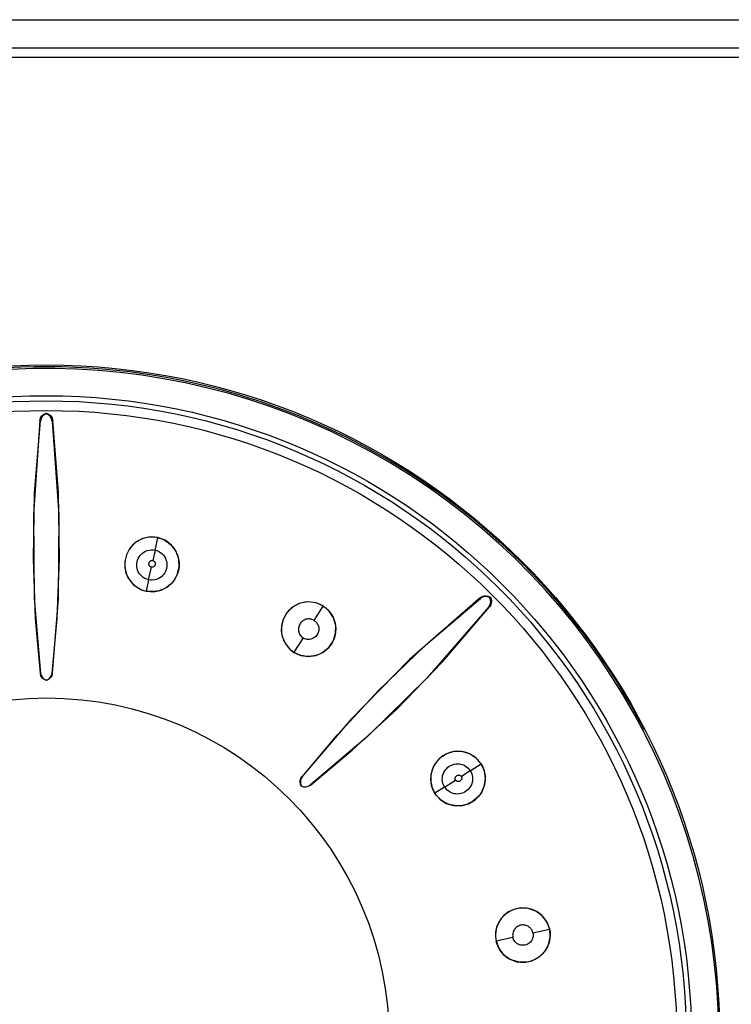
# Model space of a CAD drawing. Header units: millimetres. Extents: x 0 to 600, y 0 to 600.
# Tile 22 of 39: x 315 to 327, y 312 to 330. Entities that reach past the tile are written whole.
import ezdxf

# ---------------------------------------------------------------- set-up
doc = ezdxf.new("R2010")
doc.units = ezdxf.units.MM
doc.header["$LTSCALE"] = 39.111111
doc.layers.get('0').update_dxf_attribs({"linetype": 'CONTINUOUS'})

msp = doc.modelspace()

# ---------------------------------------------------------------- linework, layer by layer
at = {"color": 7, "linetype": 'CONTINUOUS'}
for p, q in [((289.548, 329.639), (340.899, 329.639)), ((289.548, 329.14), (340.899, 329.14)), ((340.729, 328.966), (289.718, 328.966)), ((315.109, 322.494), (314.993, 320.819)), ((315.015, 321.201), (315.118, 322.484)), ((315.109, 322.494), (315.121, 322.538)), ((315.118, 322.484), (315.109, 322.494)), ((315.129, 322.526), (315.118, 322.484)), ((315.121, 322.538), (315.146, 322.577)), ((315.152, 322.563), (315.129, 322.526)), ((315.146, 322.577), (315.182, 322.606)), ((315.184, 322.592), (315.152, 322.563)), ((315.182, 322.606), (315.224, 322.623)), ((315.224, 322.611), (315.184, 322.592)), ((315.224, 322.611), (315.224, 322.623)), ((315.224, 322.623), (315.265, 322.606)), ((315.263, 322.592), (315.224, 322.611)), ((315.295, 322.563), (315.263, 322.592)), ((315.265, 322.606), (315.301, 322.577)), ((315.318, 322.526), (315.295, 322.563)), ((315.301, 322.577), (315.326, 322.538)), ((315.329, 322.484), (315.318, 322.526)), ((315.326, 322.538), (315.338, 322.494)), ((315.329, 322.484), (315.338, 322.494)), ((315.329, 322.484), (315.447, 320.812)), ((315.439, 321.208), (315.338, 322.494)), ((314.993, 320.029), (315.015, 321.201)), ((315.46, 320.033), (315.439, 321.208)), ((314.993, 320.819), (315.009, 319.322)), ((315.447, 320.812), (315.433, 319.32)), ((316.939, 320.389), (316.814, 320.32)), ((316.949, 320.388), (316.898, 320.367)), ((317.078, 320.418), (316.939, 320.389)), ((317.001, 320.403), (316.949, 320.388)), ((317.053, 320.412), (317.001, 320.403)), ((317.106, 320.415), (317.053, 320.412)), ((317.213, 320.407), (317.078, 320.418)), ((317.159, 320.413), (317.106, 320.415)), ((317.212, 320.404), (317.159, 320.413)), ((317.163, 320.182), (317.212, 320.404)), ((317.212, 320.404), (317.264, 320.389)), ((317.342, 320.359), (317.213, 320.407)), ((317.264, 320.389), (317.313, 320.369)), ((317.313, 320.369), (317.359, 320.344)), ((316.714, 320.218), (316.651, 320.1)), ((316.732, 320.235), (316.701, 320.193)), ((316.814, 320.32), (316.714, 320.218)), ((316.767, 320.274), (316.732, 320.235)), ((316.807, 320.31), (316.767, 320.274)), ((316.851, 320.341), (316.807, 320.31)), ((316.898, 320.367), (316.851, 320.341)), ((317.454, 320.273), (317.342, 320.359)), ((317.359, 320.344), (317.403, 320.314)), ((317.403, 320.314), (317.444, 320.278)), ((317.444, 320.278), (317.481, 320.238)), ((317.538, 320.158), (317.454, 320.273)), ((317.481, 320.238), (317.513, 320.194)), ((317.513, 320.194), (317.539, 320.148)), ((315.033, 318.961), (314.993, 320.029)), ((315.418, 318.962), (315.46, 320.033)), ((316.651, 320.1), (316.622, 319.979)), ((316.639, 320.052), (316.628, 320.002)), ((316.655, 320.101), (316.639, 320.052)), ((316.675, 320.148), (316.655, 320.101)), ((316.701, 320.193), (316.675, 320.148)), ((316.85, 320.005), (316.862, 320.033)), ((316.862, 320.033), (316.877, 320.06)), ((316.877, 320.06), (316.894, 320.085)), ((316.894, 320.085), (316.914, 320.107)), ((316.914, 320.107), (316.936, 320.128)), ((316.936, 320.128), (316.961, 320.147)), ((316.961, 320.147), (316.99, 320.163)), ((316.99, 320.163), (317.022, 320.175)), ((317.022, 320.175), (317.057, 320.184)), ((317.057, 320.184), (317.093, 320.188)), ((317.093, 320.188), (317.129, 320.187)), ((317.163, 320.182), (317.122, 319.998)), ((317.129, 320.187), (317.163, 320.182)), ((317.163, 320.182), (317.196, 320.173)), ((317.196, 320.173), (317.228, 320.158)), ((317.228, 320.158), (317.259, 320.139)), ((317.259, 320.139), (317.286, 320.117)), ((317.286, 320.117), (317.31, 320.093)), ((317.31, 320.093), (317.33, 320.066)), ((317.33, 320.066), (317.345, 320.039)), ((317.345, 320.039), (317.356, 320.011)), ((317.585, 320.022), (317.538, 320.158)), ((317.539, 320.148), (317.56, 320.098)), ((317.56, 320.098), (317.576, 320.048)), ((317.576, 320.048), (317.586, 319.997)), ((317.592, 319.88), (317.585, 320.022)), ((316.622, 319.979), (316.623, 319.87)), ((316.628, 320.002), (316.623, 319.951)), ((316.623, 319.951), (316.624, 319.9)), ((316.623, 319.87), (316.643, 319.776)), ((316.624, 319.9), (316.629, 319.85)), ((316.629, 319.85), (316.64, 319.8)), ((316.836, 319.915), (316.837, 319.945)), ((316.838, 319.884), (316.836, 319.915)), ((316.837, 319.945), (316.842, 319.975)), ((316.843, 319.855), (316.838, 319.884)), ((316.842, 319.975), (316.85, 320.005)), ((316.851, 319.825), (316.843, 319.855)), ((317.045, 319.653), (317.096, 319.878)), ((317.052, 319.942), (317.053, 319.949)), ((317.052, 319.934), (317.052, 319.942)), ((317.053, 319.927), (317.052, 319.934)), ((317.053, 319.949), (317.054, 319.955)), ((317.055, 319.919), (317.053, 319.927)), ((317.054, 319.955), (317.056, 319.96)), ((317.057, 319.911), (317.055, 319.919)), ((317.056, 319.96), (317.06, 319.967)), ((317.06, 319.906), (317.057, 319.911)), ((317.06, 319.967), (317.064, 319.974)), ((317.062, 319.901), (317.06, 319.906)), ((317.066, 319.897), (317.062, 319.901)), ((317.064, 319.974), (317.069, 319.98)), ((317.071, 319.891), (317.066, 319.897)), ((317.069, 319.98), (317.075, 319.986)), ((317.078, 319.886), (317.071, 319.891)), ((317.075, 319.986), (317.08, 319.99)), ((317.085, 319.882), (317.078, 319.886)), ((317.08, 319.99), (317.084, 319.992)), ((317.084, 319.992), (317.091, 319.995)), ((317.09, 319.88), (317.085, 319.882)), ((317.095, 319.878), (317.09, 319.88)), ((317.091, 319.995), (317.099, 319.998)), ((317.101, 319.877), (317.095, 319.878)), ((317.099, 319.998), (317.108, 319.999)), ((317.107, 319.877), (317.101, 319.877)), ((317.115, 319.878), (317.107, 319.877)), ((317.108, 319.999), (317.116, 319.999)), ((317.124, 319.88), (317.115, 319.878)), ((317.116, 319.999), (317.122, 319.998)), ((317.122, 319.998), (317.128, 319.996)), ((317.131, 319.883), (317.124, 319.88)), ((317.128, 319.996), (317.135, 319.993)), ((317.136, 319.885), (317.131, 319.883)), ((317.135, 319.993), (317.142, 319.988)), ((317.14, 319.888), (317.136, 319.885)), ((317.145, 319.893), (317.14, 319.888)), ((317.142, 319.988), (317.149, 319.982)), ((317.15, 319.899), (317.145, 319.893)), ((317.149, 319.982), (317.154, 319.977)), ((317.155, 319.905), (317.15, 319.899)), ((317.154, 319.977), (317.157, 319.973)), ((317.159, 319.912), (317.155, 319.905)), ((317.157, 319.973), (317.16, 319.967)), ((317.162, 319.918), (317.159, 319.912)), ((317.16, 319.967), (317.162, 319.96)), ((317.162, 319.96), (317.164, 319.952)), ((317.164, 319.925), (317.162, 319.918)), ((317.164, 319.952), (317.165, 319.944)), ((317.165, 319.931), (317.164, 319.925)), ((317.165, 319.944), (317.166, 319.937)), ((317.166, 319.937), (317.165, 319.931)), ((317.356, 320.011), (317.365, 319.983)), ((317.367, 319.862), (317.359, 319.832)), ((317.365, 319.983), (317.371, 319.953)), ((317.372, 319.892), (317.367, 319.862)), ((317.371, 319.953), (317.373, 319.923)), ((317.373, 319.923), (317.372, 319.892)), ((317.557, 319.743), (317.592, 319.88)), ((317.583, 319.842), (317.571, 319.793)), ((317.589, 319.893), (317.583, 319.842)), ((317.586, 319.997), (317.59, 319.945)), ((317.59, 319.945), (317.589, 319.893)), ((316.64, 319.8), (316.655, 319.753)), ((316.643, 319.776), (316.677, 319.696)), ((316.655, 319.753), (316.675, 319.707)), ((316.675, 319.707), (316.7, 319.664)), ((316.677, 319.696), (316.722, 319.626)), ((316.863, 319.796), (316.851, 319.825)), ((316.879, 319.768), (316.863, 319.796)), ((316.9, 319.741), (316.879, 319.768)), ((316.924, 319.716), (316.9, 319.741)), ((316.951, 319.694), (316.924, 319.716)), ((316.981, 319.676), (316.951, 319.694)), ((317.013, 319.662), (316.981, 319.676)), ((317.219, 319.673), (317.186, 319.66)), ((317.249, 319.69), (317.219, 319.673)), ((317.275, 319.709), (317.249, 319.69)), ((317.297, 319.73), (317.275, 319.709)), ((317.317, 319.753), (317.297, 319.73)), ((317.333, 319.778), (317.317, 319.753)), ((317.347, 319.804), (317.333, 319.778)), ((317.359, 319.832), (317.347, 319.804)), ((317.488, 319.624), (317.557, 319.743)), ((317.532, 319.699), (317.506, 319.655)), ((317.554, 319.745), (317.532, 319.699)), ((317.571, 319.793), (317.554, 319.745)), ((316.7, 319.664), (316.728, 319.625)), ((316.722, 319.626), (316.779, 319.565)), ((316.728, 319.625), (316.76, 319.589)), ((316.76, 319.589), (316.795, 319.556)), ((316.779, 319.565), (316.846, 319.514)), ((316.795, 319.556), (316.833, 319.527)), ((316.833, 319.527), (316.873, 319.502)), ((316.846, 319.514), (316.921, 319.475)), ((316.873, 319.502), (316.915, 319.482)), ((317.045, 319.653), (317.001, 319.453)), ((317.045, 319.653), (317.013, 319.662)), ((317.079, 319.647), (317.045, 319.653)), ((317.115, 319.647), (317.079, 319.647)), ((317.151, 319.651), (317.115, 319.647)), ((317.186, 319.66), (317.151, 319.651)), ((317.27, 319.467), (317.389, 319.53)), ((317.322, 319.493), (317.277, 319.474)), ((317.364, 319.517), (317.322, 319.493)), ((317.404, 319.546), (317.364, 319.517)), ((317.389, 319.53), (317.488, 319.624)), ((317.441, 319.578), (317.404, 319.546)), ((317.476, 319.615), (317.441, 319.578)), ((317.506, 319.655), (317.476, 319.615)), ((315.009, 319.322), (315.117, 317.984)), ((315.433, 319.32), (315.327, 317.987)), ((316.915, 319.482), (316.957, 319.465)), ((316.921, 319.475), (317.001, 319.45)), ((316.957, 319.465), (317.001, 319.453)), ((317.046, 319.446), (317.001, 319.453)), ((317.001, 319.45), (317.137, 319.44)), ((317.092, 319.442), (317.046, 319.446)), ((317.138, 319.443), (317.092, 319.442)), ((317.137, 319.44), (317.27, 319.467)), ((317.185, 319.449), (317.138, 319.443)), ((317.231, 319.459), (317.185, 319.449)), ((317.277, 319.474), (317.231, 319.459)), ((322.963, 319.335), (321.697, 318.233)), ((321.982, 318.488), (322.962, 319.322)), ((323, 319.344), (322.962, 319.322)), ((322.962, 319.322), (322.963, 319.335)), ((322.963, 319.335), (322.994, 319.355)), ((322.994, 319.355), (323.029, 319.366)), ((323.042, 319.354), (323, 319.344)), ((323.029, 319.366), (323.066, 319.368)), ((323.085, 319.352), (323.042, 319.354)), ((323.066, 319.368), (323.102, 319.361)), ((323.126, 319.337), (323.085, 319.352)), ((323.102, 319.361), (323.135, 319.346)), ((323.126, 319.337), (323.135, 319.346)), ((323.141, 319.296), (323.126, 319.337)), ((323.135, 319.346), (323.15, 319.313)), ((319.602, 319.16), (319.504, 319.059)), ((319.612, 319.162), (319.575, 319.132)), ((319.732, 319.232), (319.602, 319.16)), ((319.651, 319.188), (319.612, 319.162)), ((319.693, 319.211), (319.651, 319.188)), ((319.737, 319.23), (319.693, 319.211)), ((319.881, 319.261), (319.732, 319.232)), ((319.784, 319.244), (319.737, 319.23)), ((319.833, 319.253), (319.784, 319.244)), ((319.882, 319.258), (319.833, 319.253)), ((320.031, 319.244), (319.881, 319.261)), ((319.931, 319.257), (319.882, 319.258)), ((319.98, 319.251), (319.931, 319.257)), ((320.028, 319.241), (319.98, 319.251)), ((319.997, 318.927), (320.16, 319.183)), ((320.073, 319.226), (320.028, 319.241)), ((320.162, 319.186), (320.031, 319.244)), ((320.117, 319.207), (320.073, 319.226)), ((320.16, 319.183), (320.117, 319.207)), ((320.16, 319.183), (320.203, 319.152)), ((320.266, 319.096), (320.162, 319.186)), ((320.203, 319.152), (320.243, 319.116)), ((323.111, 319.173), (322.013, 317.908)), ((322.287, 318.193), (323.125, 319.174)), ((323.111, 319.173), (323.133, 319.211)), ((323.111, 319.173), (323.125, 319.174)), ((323.144, 319.205), (323.125, 319.174)), ((323.133, 319.211), (323.144, 319.253)), ((323.144, 319.253), (323.141, 319.296)), ((323.155, 319.24), (323.144, 319.205)), ((323.15, 319.313), (323.157, 319.277)), ((323.157, 319.277), (323.155, 319.24)), ((319.504, 319.059), (319.443, 318.946)), ((319.463, 318.984), (319.445, 318.941)), ((319.485, 319.025), (319.463, 318.984)), ((319.512, 319.063), (319.485, 319.025)), ((319.542, 319.099), (319.512, 319.063)), ((319.575, 319.132), (319.542, 319.099)), ((320.243, 319.116), (320.278, 319.076)), ((320.343, 318.977), (320.266, 319.096)), ((320.278, 319.076), (320.309, 319.033)), ((320.309, 319.033), (320.335, 318.985)), ((320.335, 318.985), (320.356, 318.935)), ((320.382, 318.841), (320.343, 318.977)), ((315.12, 317.987), (315.033, 318.961)), ((315.33, 317.984), (315.418, 318.962)), ((319.415, 318.839), (319.411, 318.741)), ((319.415, 318.807), (319.414, 318.762)), ((319.443, 318.946), (319.415, 318.839)), ((319.421, 318.853), (319.415, 318.807)), ((319.431, 318.897), (319.421, 318.853)), ((319.445, 318.941), (319.431, 318.897)), ((319.718, 318.792), (319.717, 318.773)), ((319.722, 318.811), (319.718, 318.792)), ((319.727, 318.829), (319.722, 318.811)), ((319.734, 318.847), (319.727, 318.829)), ((319.742, 318.864), (319.734, 318.847)), ((319.752, 318.88), (319.742, 318.864)), ((319.763, 318.894), (319.752, 318.88)), ((319.775, 318.906), (319.763, 318.894)), ((319.789, 318.917), (319.775, 318.906)), ((319.804, 318.927), (319.789, 318.917)), ((319.819, 318.936), (319.804, 318.927)), ((319.835, 318.943), (319.819, 318.936)), ((319.851, 318.949), (319.835, 318.943)), ((319.867, 318.953), (319.851, 318.949)), ((319.883, 318.955), (319.867, 318.953)), ((319.898, 318.955), (319.883, 318.955)), ((319.914, 318.955), (319.898, 318.955)), ((319.929, 318.953), (319.914, 318.955)), ((319.944, 318.949), (319.929, 318.953)), ((319.959, 318.945), (319.944, 318.949)), ((319.972, 318.94), (319.959, 318.945)), ((319.985, 318.934), (319.972, 318.94)), ((319.997, 318.927), (319.985, 318.934)), ((319.997, 318.927), (320.009, 318.918)), ((320.009, 318.918), (320.021, 318.908)), ((320.021, 318.908), (320.032, 318.897)), ((320.032, 318.897), (320.043, 318.884)), ((320.043, 318.884), (320.053, 318.87)), ((320.053, 318.87), (320.062, 318.855)), ((320.062, 318.855), (320.069, 318.84)), ((320.069, 318.84), (320.074, 318.824)), ((320.074, 318.824), (320.078, 318.806)), ((320.078, 318.806), (320.08, 318.787)), ((320.356, 318.935), (320.371, 318.883)), ((320.371, 318.883), (320.38, 318.83)), ((320.38, 318.697), (320.382, 318.841)), ((320.38, 318.83), (320.383, 318.777)), ((319.411, 318.741), (319.425, 318.651)), ((319.414, 318.762), (319.417, 318.716)), ((319.417, 318.716), (319.424, 318.672)), ((319.424, 318.672), (319.434, 318.629)), ((319.425, 318.651), (319.455, 318.565)), ((319.434, 318.629), (319.449, 318.588)), ((319.8, 318.618), (319.637, 318.362)), ((319.717, 318.773), (319.717, 318.754)), ((319.717, 318.754), (319.72, 318.737)), ((319.72, 318.737), (319.724, 318.718)), ((319.724, 318.718), (319.731, 318.701)), ((319.731, 318.701), (319.739, 318.684)), ((319.739, 318.684), (319.749, 318.667)), ((319.749, 318.667), (319.76, 318.653)), ((319.76, 318.653), (319.772, 318.639)), ((319.772, 318.639), (319.786, 318.628)), ((319.786, 318.628), (319.8, 318.618)), ((319.816, 318.608), (319.8, 318.618)), ((319.992, 318.617), (319.974, 318.607)), ((320.009, 318.63), (319.992, 318.617)), ((320.025, 318.644), (320.009, 318.63)), ((320.04, 318.659), (320.025, 318.644)), ((320.052, 318.676), (320.04, 318.659)), ((320.062, 318.693), (320.052, 318.676)), ((320.069, 318.711), (320.062, 318.693)), ((320.075, 318.729), (320.069, 318.711)), ((320.078, 318.748), (320.075, 318.729)), ((320.08, 318.768), (320.078, 318.748)), ((320.08, 318.787), (320.08, 318.768)), ((320.338, 318.561), (320.38, 318.697)), ((320.358, 318.622), (320.34, 318.574)), ((320.372, 318.672), (320.358, 318.622)), ((320.38, 318.724), (320.372, 318.672)), ((320.383, 318.777), (320.38, 318.724)), ((319.449, 318.588), (319.467, 318.548)), ((319.455, 318.565), (319.502, 318.485)), ((319.467, 318.548), (319.489, 318.51)), ((319.489, 318.51), (319.514, 318.475)), ((319.502, 318.485), (319.563, 318.415)), ((319.514, 318.475), (319.542, 318.442)), ((319.542, 318.442), (319.571, 318.412)), ((319.834, 318.601), (319.816, 318.608)), ((319.854, 318.595), (319.834, 318.601)), ((319.874, 318.591), (319.854, 318.595)), ((319.895, 318.59), (319.874, 318.591)), ((319.916, 318.591), (319.895, 318.59)), ((319.936, 318.594), (319.916, 318.591)), ((319.955, 318.6), (319.936, 318.594)), ((319.974, 318.607), (319.955, 318.6)), ((320.152, 318.356), (320.258, 318.444)), ((320.256, 318.446), (320.22, 318.411)), ((320.288, 318.486), (320.256, 318.446)), ((320.258, 318.444), (320.338, 318.561)), ((320.316, 318.528), (320.288, 318.486)), ((320.34, 318.574), (320.316, 318.528)), ((321.138, 317.674), (321.982, 318.488)), ((319.563, 318.415), (319.635, 318.359)), ((319.571, 318.412), (319.603, 318.386)), ((319.603, 318.386), (319.637, 318.362)), ((319.635, 318.359), (319.759, 318.303)), ((319.677, 318.339), (319.637, 318.362)), ((319.718, 318.32), (319.677, 318.339)), ((319.762, 318.306), (319.718, 318.32)), ((319.759, 318.303), (319.894, 318.283)), ((319.808, 318.295), (319.762, 318.306)), ((319.855, 318.288), (319.808, 318.295)), ((319.903, 318.287), (319.855, 318.288)), ((319.894, 318.283), (320.027, 318.301)), ((319.951, 318.29), (319.903, 318.287)), ((319.999, 318.298), (319.951, 318.29)), ((320.047, 318.311), (319.999, 318.298)), ((320.027, 318.301), (320.152, 318.356)), ((320.093, 318.329), (320.047, 318.311)), ((320.138, 318.352), (320.093, 318.329)), ((320.18, 318.379), (320.138, 318.352)), ((320.22, 318.411), (320.18, 318.379)), ((321.697, 318.233), (320.649, 317.164)), ((321.471, 317.348), (322.287, 318.193)), ((315.12, 317.987), (315.117, 317.984)), ((315.128, 317.941), (315.117, 317.984)), ((315.12, 317.987), (315.131, 317.945)), ((315.152, 317.904), (315.128, 317.941)), ((315.131, 317.945), (315.153, 317.909)), ((315.294, 317.909), (315.316, 317.945)), ((315.319, 317.941), (315.295, 317.904)), ((315.316, 317.945), (315.327, 317.987)), ((315.33, 317.984), (315.319, 317.941)), ((315.327, 317.987), (315.33, 317.984)), ((315.184, 317.875), (315.152, 317.904)), ((315.153, 317.909), (315.185, 317.88)), ((315.224, 317.857), (315.184, 317.875)), ((315.185, 317.88), (315.224, 317.861)), ((315.224, 317.861), (315.262, 317.88)), ((315.263, 317.875), (315.224, 317.857)), ((315.224, 317.857), (315.224, 317.861)), ((315.262, 317.88), (315.294, 317.909)), ((315.295, 317.904), (315.263, 317.875)), ((322.013, 317.908), (320.948, 316.862)), ((320.411, 316.891), (321.138, 317.674)), ((320.684, 316.619), (321.471, 317.348)), ((320.649, 317.164), (319.779, 316.141)), ((319.784, 316.141), (320.411, 316.891)), ((320.948, 316.862), (319.93, 315.995)), ((319.93, 315.99), (320.684, 316.619)), ((322.36, 316.553), (322.254, 316.487)), ((322.294, 316.512), (322.257, 316.485)), ((322.334, 316.536), (322.294, 316.512)), ((322.376, 316.556), (322.334, 316.536)), ((322.489, 316.591), (322.36, 316.553)), ((322.421, 316.572), (322.376, 316.556)), ((322.466, 316.584), (322.421, 316.572)), ((322.513, 316.591), (322.466, 316.584)), ((322.631, 316.593), (322.489, 316.591)), ((322.561, 316.594), (322.513, 316.591)), ((322.609, 316.592), (322.561, 316.594)), ((322.657, 316.585), (322.609, 316.592)), ((322.768, 316.553), (322.631, 316.593)), ((322.705, 316.573), (322.657, 316.585)), ((322.752, 316.556), (322.705, 316.573)), ((322.796, 316.535), (322.752, 316.556)), ((322.887, 316.475), (322.768, 316.553)), ((322.838, 316.509), (322.796, 316.535)), ((322.877, 316.479), (322.838, 316.509)), ((322.139, 316.345), (322.118, 316.304)), ((322.178, 316.41), (322.126, 316.329)), ((322.163, 316.384), (322.139, 316.345)), ((322.191, 316.42), (322.163, 316.384)), ((322.254, 316.487), (322.178, 316.41)), ((322.222, 316.454), (322.191, 316.42)), ((322.257, 316.485), (322.222, 316.454)), ((322.407, 316.329), (322.433, 316.344)), ((322.433, 316.344), (322.461, 316.356)), ((322.461, 316.356), (322.49, 316.364)), ((322.49, 316.364), (322.52, 316.37)), ((322.52, 316.37), (322.55, 316.372)), ((322.55, 316.372), (322.58, 316.371)), ((322.58, 316.371), (322.611, 316.367)), ((322.611, 316.367), (322.64, 316.359)), ((322.64, 316.359), (322.669, 316.347)), ((322.669, 316.347), (322.695, 316.332)), ((322.695, 316.332), (322.72, 316.315)), ((322.781, 316.249), (322.972, 316.371)), ((322.912, 316.447), (322.877, 316.479)), ((322.975, 316.373), (322.887, 316.475)), ((322.944, 316.41), (322.912, 316.447)), ((322.972, 316.371), (322.944, 316.41)), ((322.972, 316.371), (322.996, 316.328)), ((323.032, 316.247), (322.975, 316.373)), ((322.076, 316.167), (322.073, 316.084)), ((322.093, 316.248), (322.076, 316.167)), ((322.08, 316.175), (322.076, 316.132)), ((322.089, 316.219), (322.08, 316.175)), ((322.101, 316.262), (322.089, 316.219)), ((322.126, 316.329), (322.093, 316.248)), ((322.118, 316.304), (322.101, 316.262)), ((322.283, 316.126), (322.288, 316.16)), ((322.288, 316.16), (322.297, 316.19)), ((322.297, 316.19), (322.309, 316.219)), ((322.309, 316.219), (322.324, 316.245)), ((322.324, 316.245), (322.341, 316.269)), ((322.341, 316.269), (322.361, 316.291)), ((322.361, 316.291), (322.383, 316.311)), ((322.383, 316.311), (322.407, 316.329)), ((322.527, 316.152), (322.533, 316.157)), ((322.533, 316.157), (322.538, 316.161)), ((322.538, 316.161), (322.542, 316.164)), ((322.542, 316.164), (322.548, 316.167)), ((322.548, 316.167), (322.555, 316.169)), ((322.555, 316.169), (322.563, 316.171)), ((322.563, 316.171), (322.571, 316.172)), ((322.571, 316.172), (322.579, 316.172)), ((322.579, 316.172), (322.585, 316.171)), ((322.585, 316.171), (322.59, 316.17)), ((322.59, 316.17), (322.596, 316.168)), ((322.596, 316.168), (322.602, 316.165)), ((322.602, 316.165), (322.608, 316.161)), ((322.608, 316.161), (322.614, 316.156)), ((322.614, 316.156), (322.618, 316.152)), ((322.781, 316.249), (322.621, 316.148)), ((322.72, 316.315), (322.743, 316.295)), ((322.743, 316.295), (322.763, 316.273)), ((322.763, 316.273), (322.781, 316.249)), ((322.781, 316.249), (322.795, 316.222)), ((322.795, 316.222), (322.807, 316.195)), ((322.807, 316.195), (322.815, 316.166)), ((322.815, 316.166), (322.82, 316.136)), ((322.996, 316.328), (323.015, 316.284)), ((323.015, 316.284), (323.03, 316.239)), ((323.03, 316.239), (323.041, 316.191)), ((323.051, 316.107), (323.032, 316.247)), ((323.041, 316.191), (323.046, 316.142)), ((319.747, 316.043), (319.75, 316.077)), ((319.752, 316.008), (319.747, 316.043)), ((319.75, 316.077), (319.761, 316.111)), ((319.762, 316.104), (319.752, 316.062)), ((319.752, 316.062), (319.754, 316.019)), ((319.765, 315.976), (319.752, 316.008)), ((319.754, 316.019), (319.768, 315.979)), ((319.761, 316.111), (319.779, 316.141)), ((319.784, 316.141), (319.762, 316.104)), ((319.784, 316.141), (319.779, 316.141)), ((319.893, 315.973), (319.93, 315.995)), ((319.93, 315.99), (319.9, 315.971)), ((319.93, 315.995), (319.93, 315.99)), ((322.073, 316.084), (322.084, 316)), ((322.076, 316.132), (322.076, 316.088)), ((322.076, 316.088), (322.08, 316.044)), ((322.08, 316.044), (322.087, 316.002)), ((322.084, 316), (322.109, 315.92)), ((322.087, 316.002), (322.098, 315.96)), ((322.282, 316.091), (322.283, 316.126)), ((322.286, 316.055), (322.282, 316.091)), ((322.294, 316.02), (322.286, 316.055)), ((322.307, 315.987), (322.294, 316.02)), ((322.323, 315.957), (322.307, 315.987)), ((322.323, 315.957), (322.518, 316.081)), ((322.51, 316.116), (322.511, 316.122)), ((322.51, 316.109), (322.51, 316.116)), ((322.511, 316.1), (322.51, 316.109)), ((322.511, 316.122), (322.512, 316.127)), ((322.513, 316.092), (322.511, 316.1)), ((322.512, 316.127), (322.515, 316.133)), ((322.515, 316.086), (322.513, 316.092)), ((322.515, 316.133), (322.518, 316.139)), ((322.518, 316.081), (322.515, 316.086)), ((322.518, 316.139), (322.522, 316.146)), ((322.521, 316.077), (322.518, 316.081)), ((322.525, 316.072), (322.521, 316.077)), ((322.522, 316.146), (322.527, 316.152)), ((322.532, 316.067), (322.525, 316.072)), ((322.539, 316.063), (322.532, 316.067)), ((322.546, 316.06), (322.539, 316.063)), ((322.551, 316.058), (322.546, 316.06)), ((322.557, 316.057), (322.551, 316.058)), ((322.563, 316.057), (322.557, 316.057)), ((322.57, 316.057), (322.563, 316.057)), ((322.578, 316.058), (322.57, 316.057)), ((322.586, 316.06), (322.578, 316.058)), ((322.593, 316.063), (322.586, 316.06)), ((322.599, 316.065), (322.593, 316.063)), ((322.603, 316.069), (322.599, 316.065)), ((322.608, 316.073), (322.603, 316.069)), ((322.613, 316.078), (322.608, 316.073)), ((322.618, 316.084), (322.613, 316.078)), ((322.618, 316.152), (322.621, 316.147)), ((322.623, 316.091), (322.618, 316.084)), ((322.621, 316.147), (322.624, 316.142)), ((322.626, 316.098), (322.623, 316.091)), ((322.624, 316.142), (322.626, 316.137)), ((322.626, 316.137), (322.628, 316.13)), ((322.628, 316.104), (322.626, 316.098)), ((322.628, 316.13), (322.629, 316.122)), ((322.629, 316.109), (322.628, 316.104)), ((322.629, 316.122), (322.629, 316.115)), ((322.629, 316.115), (322.629, 316.109)), ((322.795, 315.988), (322.78, 315.961)), ((322.807, 316.015), (322.795, 315.988)), ((322.816, 316.045), (322.807, 316.015)), ((322.821, 316.075), (322.816, 316.045)), ((322.82, 316.136), (322.822, 316.106)), ((322.822, 316.106), (322.821, 316.075)), ((323.033, 315.995), (323.019, 315.948)), ((323.029, 315.967), (323.051, 316.107)), ((323.042, 316.044), (323.033, 315.995)), ((323.047, 316.093), (323.042, 316.044)), ((323.046, 316.142), (323.047, 316.093)), ((319.765, 315.976), (319.768, 315.979)), ((319.797, 315.963), (319.765, 315.976)), ((319.768, 315.979), (319.808, 315.965)), ((319.832, 315.958), (319.797, 315.963)), ((319.808, 315.965), (319.851, 315.963)), ((319.867, 315.961), (319.832, 315.958)), ((319.851, 315.963), (319.893, 315.973)), ((319.9, 315.971), (319.867, 315.961)), ((322.098, 315.96), (322.113, 315.921)), ((322.109, 315.92), (322.148, 315.846)), ((322.113, 315.921), (322.13, 315.884)), ((322.13, 315.884), (322.151, 315.848)), ((322.148, 315.846), (322.237, 315.742)), ((322.323, 315.957), (322.151, 315.848)), ((322.175, 315.813), (322.151, 315.848)), ((322.201, 315.782), (322.175, 315.813)), ((322.343, 315.93), (322.323, 315.957)), ((322.368, 315.904), (322.343, 315.93)), ((322.396, 315.882), (322.368, 315.904)), ((322.427, 315.863), (322.396, 315.882)), ((322.459, 315.849), (322.427, 315.863)), ((322.492, 315.84), (322.459, 315.849)), ((322.523, 315.835), (322.492, 315.84)), ((322.554, 315.834), (322.523, 315.835)), ((322.584, 315.836), (322.554, 315.834)), ((322.613, 315.842), (322.584, 315.836)), ((322.641, 315.85), (322.613, 315.842)), ((322.669, 315.862), (322.641, 315.85)), ((322.696, 315.876), (322.669, 315.862)), ((322.72, 315.894), (322.696, 315.876)), ((322.743, 315.914), (322.72, 315.894)), ((322.763, 315.937), (322.743, 315.914)), ((322.78, 315.961), (322.763, 315.937)), ((322.87, 315.732), (322.966, 315.837)), ((322.951, 315.822), (322.921, 315.786)), ((322.978, 315.862), (322.951, 315.822)), ((322.966, 315.837), (323.029, 315.967)), ((323, 315.904), (322.978, 315.862)), ((323.019, 315.948), (323, 315.904)), ((322.231, 315.752), (322.201, 315.782)), ((322.264, 315.725), (322.231, 315.752)), ((322.237, 315.742), (322.351, 315.667)), ((322.299, 315.7), (322.264, 315.725)), ((322.337, 315.678), (322.299, 315.7)), ((322.377, 315.66), (322.337, 315.678)), ((322.351, 315.667), (322.479, 315.627)), ((322.418, 315.645), (322.377, 315.66)), ((322.461, 315.634), (322.418, 315.645)), ((322.506, 315.628), (322.461, 315.634)), ((322.642, 315.632), (322.596, 315.626)), ((322.616, 315.625), (322.749, 315.659)), ((322.687, 315.642), (322.642, 315.632)), ((322.73, 315.656), (322.687, 315.642)), ((322.773, 315.674), (322.73, 315.656)), ((322.749, 315.659), (322.87, 315.732)), ((322.814, 315.696), (322.773, 315.674)), ((322.852, 315.722), (322.814, 315.696)), ((322.888, 315.752), (322.852, 315.722)), ((322.921, 315.786), (322.888, 315.752)), ((322.479, 315.627), (322.616, 315.625)), ((322.551, 315.625), (322.506, 315.628)), ((322.596, 315.626), (322.551, 315.625)), ((323.46, 313.731), (323.384, 313.673)), ((323.437, 313.712), (323.401, 313.684)), ((323.476, 313.736), (323.437, 313.712)), ((323.559, 313.778), (323.46, 313.731)), ((323.517, 313.757), (323.476, 313.736)), ((323.56, 313.775), (323.517, 313.757)), ((323.681, 313.803), (323.559, 313.778)), ((323.604, 313.788), (323.56, 313.775)), ((323.65, 313.797), (323.604, 313.788)), ((323.697, 313.801), (323.65, 313.797)), ((323.814, 313.795), (323.681, 313.803)), ((323.744, 313.801), (323.697, 313.801)), ((323.791, 313.796), (323.744, 313.801)), ((323.837, 313.787), (323.791, 313.796)), ((323.948, 313.748), (323.814, 313.795)), ((323.883, 313.773), (323.837, 313.787)), ((323.928, 313.755), (323.883, 313.773)), ((323.971, 313.732), (323.928, 313.755)), ((324.064, 313.663), (323.948, 313.748)), ((324.012, 313.704), (323.971, 313.732)), ((324.05, 313.672), (324.012, 313.704)), ((323.281, 313.538), (323.25, 313.461)), ((323.288, 313.544), (323.27, 313.505)), ((323.325, 313.608), (323.281, 313.538)), ((323.311, 313.582), (323.288, 313.544)), ((323.338, 313.619), (323.311, 313.582)), ((323.384, 313.673), (323.325, 313.608)), ((323.368, 313.652), (323.338, 313.619)), ((323.401, 313.684), (323.368, 313.652)), ((324.084, 313.637), (324.05, 313.672)), ((324.149, 313.55), (324.064, 313.663)), ((324.114, 313.598), (324.084, 313.637)), ((324.141, 313.558), (324.114, 313.598)), ((324.163, 313.515), (324.141, 313.558)), ((324.197, 313.424), (324.149, 313.55)), ((323.232, 313.379), (323.228, 313.294)), ((323.25, 313.461), (323.232, 313.379)), ((323.236, 313.379), (323.232, 313.336)), ((323.243, 313.421), (323.236, 313.379)), ((323.255, 313.464), (323.243, 313.421)), ((323.27, 313.505), (323.255, 313.464)), ((323.538, 313.349), (323.536, 313.331)), ((323.542, 313.368), (323.538, 313.349)), ((323.549, 313.386), (323.542, 313.368)), ((323.557, 313.403), (323.549, 313.386)), ((323.566, 313.418), (323.557, 313.403)), ((323.577, 313.433), (323.566, 313.418)), ((323.59, 313.446), (323.577, 313.433)), ((323.604, 313.458), (323.59, 313.446)), ((323.62, 313.47), (323.604, 313.458)), ((323.637, 313.479), (323.62, 313.47)), ((323.655, 313.487), (323.637, 313.479)), ((323.672, 313.493), (323.655, 313.487)), ((323.69, 313.497), (323.672, 313.493)), ((323.708, 313.499), (323.69, 313.497)), ((323.725, 313.499), (323.708, 313.499)), ((323.743, 313.497), (323.725, 313.499)), ((323.76, 313.494), (323.743, 313.497)), ((323.777, 313.489), (323.76, 313.494)), ((323.794, 313.483), (323.777, 313.489)), ((323.809, 313.476), (323.794, 313.483)), ((323.823, 313.467), (323.809, 313.476)), ((323.836, 313.457), (323.823, 313.467)), ((323.847, 313.447), (323.836, 313.457)), ((323.858, 313.436), (323.847, 313.447)), ((323.867, 313.423), (323.858, 313.436)), ((323.876, 313.41), (323.867, 313.423)), ((323.883, 313.397), (323.876, 313.41)), ((323.889, 313.384), (323.883, 313.397)), ((323.893, 313.37), (323.889, 313.384)), ((323.897, 313.357), (323.893, 313.37)), ((323.897, 313.357), (324.193, 313.423)), ((323.897, 313.357), (323.899, 313.343)), ((324.18, 313.47), (324.163, 313.515)), ((324.193, 313.423), (324.18, 313.47)), ((324.193, 313.423), (324.202, 313.37)), ((324.207, 313.286), (324.197, 313.424)), ((324.202, 313.37), (324.204, 313.317)), ((323.228, 313.294), (323.239, 313.211)), ((323.232, 313.336), (323.232, 313.294)), ((323.232, 313.294), (323.235, 313.253)), ((323.235, 313.253), (323.243, 313.212)), ((323.239, 313.211), (323.287, 313.084)), ((323.539, 313.278), (323.243, 313.212)), ((323.255, 313.168), (323.243, 313.212)), ((323.536, 313.331), (323.535, 313.312)), ((323.535, 313.312), (323.536, 313.295)), ((323.536, 313.295), (323.539, 313.278)), ((323.544, 313.259), (323.539, 313.278)), ((323.551, 313.241), (323.544, 313.259)), ((323.561, 313.224), (323.551, 313.241)), ((323.573, 313.207), (323.561, 313.224)), ((323.587, 313.191), (323.573, 313.207)), ((323.602, 313.177), (323.587, 313.191)), ((323.618, 313.165), (323.602, 313.177)), ((323.828, 313.173), (323.812, 313.162)), ((323.843, 313.186), (323.828, 313.173)), ((323.857, 313.2), (323.843, 313.186)), ((323.869, 313.214), (323.857, 313.2)), ((323.878, 313.229), (323.869, 313.214)), ((323.886, 313.245), (323.878, 313.229)), ((323.892, 313.261), (323.886, 313.245)), ((323.896, 313.277), (323.892, 313.261)), ((323.899, 313.294), (323.896, 313.277)), ((323.899, 313.343), (323.901, 313.327)), ((323.901, 313.311), (323.899, 313.294)), ((323.901, 313.327), (323.901, 313.311)), ((324.177, 313.148), (324.207, 313.286)), ((324.192, 313.211), (324.177, 313.159)), ((324.201, 313.264), (324.192, 313.211)), ((324.204, 313.317), (324.201, 313.264)), ((323.271, 313.125), (323.255, 313.168)), ((323.291, 313.084), (323.271, 313.125)), ((323.287, 313.084), (323.369, 312.974)), ((323.316, 313.044), (323.291, 313.084)), ((323.345, 313.006), (323.316, 313.044)), ((323.378, 312.971), (323.345, 313.006)), ((323.636, 313.155), (323.618, 313.165)), ((323.654, 313.148), (323.636, 313.155)), ((323.674, 313.142), (323.654, 313.148)), ((323.695, 313.138), (323.674, 313.142)), ((323.717, 313.137), (323.695, 313.138)), ((323.738, 313.138), (323.717, 313.137)), ((323.758, 313.141), (323.738, 313.138)), ((323.777, 313.146), (323.758, 313.141)), ((323.795, 313.153), (323.777, 313.146)), ((323.812, 313.162), (323.795, 313.153)), ((324.005, 312.924), (324.108, 313.024)), ((324.099, 313.018), (324.063, 312.978)), ((324.13, 313.062), (324.099, 313.018)), ((324.108, 313.024), (324.177, 313.148)), ((324.157, 313.109), (324.13, 313.062)), ((324.177, 313.159), (324.157, 313.109)), ((323.369, 312.974), (323.476, 312.893)), ((323.414, 312.939), (323.378, 312.971)), ((323.454, 312.91), (323.414, 312.939)), ((323.496, 312.886), (323.454, 312.91)), ((323.476, 312.893), (323.603, 312.844)), ((323.542, 312.866), (323.496, 312.886)), ((323.59, 312.851), (323.542, 312.866)), ((323.639, 312.84), (323.59, 312.851)), ((323.603, 312.844), (323.74, 312.831)), ((323.689, 312.835), (323.639, 312.84)), ((323.74, 312.834), (323.689, 312.835)), ((323.74, 312.831), (323.879, 312.858)), ((323.791, 312.839), (323.74, 312.834)), ((323.841, 312.85), (323.791, 312.839)), ((323.89, 312.865), (323.841, 312.85)), ((323.879, 312.858), (324.005, 312.924)), ((323.937, 312.886), (323.89, 312.865)), ((323.982, 312.912), (323.937, 312.886)), ((324.024, 312.943), (323.982, 312.912)), ((324.063, 312.978), (324.024, 312.943))]:
    msp.add_line(p, q, dxfattribs=at)
for centre, radius in [((315.224, 311.484), 12), ((315.224, 311.434), 11.5), ((315.224, 311.434), 11.41), ((315.224, 311.434), 11.238), ((315.224, 311.434), 6.112)]:
    msp.add_circle(centre, radius, dxfattribs=at)
for radius, start, end in [(12.016, 27.5053, 175.8035), (11.988, 355.0854, 176.0331)]:
    msp.add_arc((315.224, 311.434), radius, start, end, dxfattribs=at)

doc.saveas('drawing.dxf')
